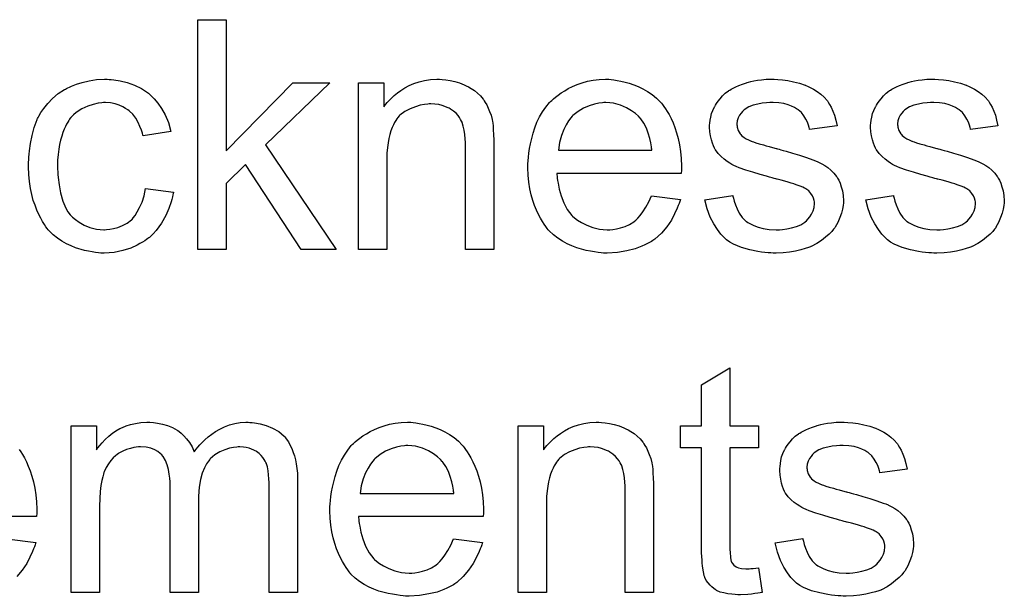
# Model space of a CAD drawing. Extents: x -1.7 to 9, y -2.8 to 5.2.
# Tile 213 of 227: x 4.897 to 5.24, y 3.634 to 3.835. Entities that reach past the tile are written whole.
import ezdxf

# ---------------------------------------------------------------- set-up
doc = ezdxf.new("R2010")
doc.units = 0
doc.layers.add('qfn32-50-23-b_document', color=1, linetype='CONTINUOUS')

msp = doc.modelspace()

# ---------------------------------------------------------------- linework, layer by layer
at = {"layer": 'qfn32-50-23-b_document', "color": 1}
for points in [[(4.969201, 3.789005), (4.992457, 3.812723), (5.0053, 3.812723), (4.98297, 3.791088), (5.007498, 3.754642), (4.99535, 3.754642), (4.976028, 3.784261), (4.969201, 3.777666), (4.969201, 3.754642), (4.959367, 3.754642), (4.959367, 3.834706), (4.969201, 3.834706), (4.969201, 3.789005)], [(4.928475, 3.81388), (4.929169, 3.81388), (4.930095, 3.813765), (4.932293, 3.813418), (4.934723, 3.812839), (4.937268, 3.811914), (4.939814, 3.810756), (4.942243, 3.809137), (4.942359, 3.809137), (4.942475, 3.808905), (4.943169, 3.808211), (4.94421, 3.80717), (4.945483, 3.805666), (4.946756, 3.803814), (4.948028, 3.801501), (4.949185, 3.798839), (4.949995, 3.795715), (4.940392, 3.794211), (4.940392, 3.794327), (4.940276, 3.794443), (4.940161, 3.795137), (4.939814, 3.796178), (4.939235, 3.797451), (4.938657, 3.798839), (4.937731, 3.800343), (4.93669, 3.801732), (4.935533, 3.802889), (4.935417, 3.803005), (4.934954, 3.803352), (4.934144, 3.803814), (4.933219, 3.804393), (4.931946, 3.804972), (4.930557, 3.805434), (4.928938, 3.805781), (4.927202, 3.805897), (4.926508, 3.805897), (4.92593, 3.805781), (4.924657, 3.805666), (4.922921, 3.805203), (4.92107, 3.804624), (4.918988, 3.803699), (4.917021, 3.80231), (4.916095, 3.801501), (4.915169, 3.800575), (4.915169, 3.800459), (4.914938, 3.800343), (4.914707, 3.799996), (4.914475, 3.799534), (4.914128, 3.798955), (4.913665, 3.798261), (4.913318, 3.797451), (4.912855, 3.796525), (4.912393, 3.795368), (4.912046, 3.794096), (4.911583, 3.792707), (4.911236, 3.791203), (4.911004, 3.789583), (4.910773, 3.787732), (4.910541, 3.785765), (4.910541, 3.783683), (4.910541, 3.783567), (4.910541, 3.78322), (4.910541, 3.782526), (4.910657, 3.781831), (4.910657, 3.78079), (4.910773, 3.779749), (4.91112, 3.777204), (4.911583, 3.774427), (4.912393, 3.771534), (4.913434, 3.768989), (4.914128, 3.767716), (4.914938, 3.766675), (4.915169, 3.766443), (4.915748, 3.765865), (4.916789, 3.765055), (4.918062, 3.764129), (4.919797, 3.763088), (4.921764, 3.762278), (4.924078, 3.7617), (4.925351, 3.761584), (4.926624, 3.761468), (4.926855, 3.761468), (4.927549, 3.761584), (4.928706, 3.7617), (4.929979, 3.761931), (4.931483, 3.762278), (4.933103, 3.762972), (4.934723, 3.763782), (4.936227, 3.764939), (4.936458, 3.765055), (4.936805, 3.765633), (4.937499, 3.766443), (4.938309, 3.767716), (4.939119, 3.76922), (4.940045, 3.771071), (4.940739, 3.773385), (4.941202, 3.775931), (4.950921, 3.774658), (4.950921, 3.774542), (4.950805, 3.774195), (4.950689, 3.773733), (4.950574, 3.773038), (4.950342, 3.772113), (4.950111, 3.771187), (4.949301, 3.768873), (4.94826, 3.766443), (4.946756, 3.763782), (4.944904, 3.761237), (4.943863, 3.76008), (4.942706, 3.758923), (4.94259, 3.758807), (4.942359, 3.758691), (4.942012, 3.75846), (4.941549, 3.758113), (4.940971, 3.75765), (4.940161, 3.757187), (4.939235, 3.756725), (4.938309, 3.756146), (4.935995, 3.755105), (4.933219, 3.754295), (4.93021, 3.753601), (4.928475, 3.753485), (4.926739, 3.753369), (4.925582, 3.753369), (4.924773, 3.753485), (4.923731, 3.753601), (4.922574, 3.753832), (4.921301, 3.754064), (4.919913, 3.754295), (4.916789, 3.75522), (4.915285, 3.755915), (4.913665, 3.756609), (4.912046, 3.757535), (4.910541, 3.758576), (4.909037, 3.759733), (4.907649, 3.761121), (4.907533, 3.761237), (4.907302, 3.761468), (4.906955, 3.761931), (4.906492, 3.76251), (4.906029, 3.76332), (4.905335, 3.764361), (4.904756, 3.765518), (4.904062, 3.766791), (4.903368, 3.768295), (4.902789, 3.77003), (4.902095, 3.771766), (4.901632, 3.773848), (4.90117, 3.775931), (4.900823, 3.77836), (4.900591, 3.78079), (4.900475, 3.783451), (4.900475, 3.783567), (4.900475, 3.783914), (4.900475, 3.784377), (4.900475, 3.785071), (4.900591, 3.785881), (4.900591, 3.786807), (4.900707, 3.787848), (4.900823, 3.789005), (4.90117, 3.79155), (4.901748, 3.794327), (4.902442, 3.797104), (4.903484, 3.799881), (4.903484, 3.799996), (4.903599, 3.800228), (4.903831, 3.800575), (4.904062, 3.801038), (4.904756, 3.80231), (4.905798, 3.803814), (4.907186, 3.80555), (4.908806, 3.807285), (4.910773, 3.809021), (4.912971, 3.810409), (4.913087, 3.810409), (4.913318, 3.810525), (4.913665, 3.810756), (4.914128, 3.810988), (4.914707, 3.811219), (4.915401, 3.811566), (4.917136, 3.812261), (4.919103, 3.812839), (4.921533, 3.813418), (4.924078, 3.81388), (4.926855, 3.813996), (4.927781, 3.813996), (4.928475, 3.81388)], [(5.044406, 3.81388), (5.045679, 3.813765), (5.047183, 3.813533), (5.048803, 3.813186), (5.050538, 3.812723), (5.052158, 3.812029), (5.05239, 3.811914), (5.052852, 3.811682), (5.053662, 3.811335), (5.054588, 3.810756), (5.055745, 3.810062), (5.056786, 3.809137), (5.057828, 3.808211), (5.058753, 3.807054), (5.058869, 3.806938), (5.0591, 3.806476), (5.059447, 3.805897), (5.060026, 3.805087), (5.060489, 3.80393), (5.060951, 3.802773), (5.06153, 3.801385), (5.061877, 3.799881), (5.061877, 3.799765), (5.061993, 3.799302), (5.062108, 3.798608), (5.062224, 3.797682), (5.062224, 3.796294), (5.06234, 3.794674), (5.062456, 3.792707), (5.062456, 3.790278), (5.062456, 3.754642), (5.052621, 3.754642), (5.052621, 3.789815), (5.052621, 3.78993), (5.052621, 3.790046), (5.052621, 3.790856), (5.052621, 3.791897), (5.052505, 3.79317), (5.05239, 3.794674), (5.052158, 3.796178), (5.051811, 3.797567), (5.051464, 3.798839), (5.051464, 3.798955), (5.051233, 3.799302), (5.050886, 3.799881), (5.050538, 3.800575), (5.04996, 3.801269), (5.049266, 3.802079), (5.04834, 3.802889), (5.047299, 3.803583), (5.047183, 3.803699), (5.046836, 3.80393), (5.046142, 3.804162), (5.045332, 3.804509), (5.044406, 3.804856), (5.043249, 3.805203), (5.041861, 3.805319), (5.040472, 3.805434), (5.039894, 3.805434), (5.039431, 3.805319), (5.038274, 3.805203), (5.03677, 3.804972), (5.03515, 3.804393), (5.033299, 3.803699), (5.031448, 3.802773), (5.029712, 3.801385), (5.029481, 3.801153), (5.029018, 3.800575), (5.028671, 3.800112), (5.028324, 3.799534), (5.027861, 3.798839), (5.027514, 3.79803), (5.027051, 3.797104), (5.026588, 3.795947), (5.026241, 3.794674), (5.025894, 3.793286), (5.025663, 3.791782), (5.025431, 3.790162), (5.0252, 3.788195), (5.0252, 3.786228), (5.0252, 3.754642), (5.015366, 3.754642), (5.015366, 3.812723), (5.024159, 3.812723), (5.024159, 3.804393), (5.024275, 3.804509), (5.024506, 3.804856), (5.024853, 3.805319), (5.025316, 3.805897), (5.02601, 3.806591), (5.02682, 3.807401), (5.027745, 3.808327), (5.028903, 3.809252), (5.03006, 3.810062), (5.031448, 3.810988), (5.032952, 3.811798), (5.034572, 3.812492), (5.036423, 3.81307), (5.038274, 3.813533), (5.040357, 3.81388), (5.042555, 3.813996), (5.043481, 3.813996), (5.044406, 3.81388)], [(5.103298, 3.81388), (5.104223, 3.813765), (5.10538, 3.813533), (5.106653, 3.813302), (5.108157, 3.812955), (5.109545, 3.812608), (5.111165, 3.812029), (5.112669, 3.811451), (5.114289, 3.810641), (5.115909, 3.809715), (5.117529, 3.808674), (5.119033, 3.807401), (5.120421, 3.806013), (5.120537, 3.805897), (5.120768, 3.805666), (5.121115, 3.805203), (5.121578, 3.804509), (5.122157, 3.803699), (5.122735, 3.802773), (5.123429, 3.801616), (5.124124, 3.800228), (5.124818, 3.798724), (5.125512, 3.797104), (5.126091, 3.795253), (5.126669, 3.793286), (5.127132, 3.791088), (5.127479, 3.788773), (5.12771, 3.786344), (5.127826, 3.783683), (5.127826, 3.783567), (5.127826, 3.783104), (5.127826, 3.782294), (5.12771, 3.781137), (5.084323, 3.781137), (5.084323, 3.781022), (5.084323, 3.780675), (5.084439, 3.780212), (5.084439, 3.779517), (5.084554, 3.778708), (5.084786, 3.777782), (5.085133, 3.775699), (5.085827, 3.773385), (5.086752, 3.77084), (5.088025, 3.768526), (5.089645, 3.766443), (5.089761, 3.766443), (5.089876, 3.766212), (5.090571, 3.765633), (5.091612, 3.764824), (5.093, 3.764014), (5.094851, 3.763088), (5.096934, 3.762278), (5.099248, 3.7617), (5.100521, 3.761584), (5.101909, 3.761468), (5.102835, 3.761468), (5.103876, 3.761584), (5.105149, 3.761815), (5.106537, 3.762162), (5.108157, 3.762625), (5.109661, 3.76332), (5.111165, 3.764245), (5.111281, 3.764361), (5.111859, 3.764824), (5.112554, 3.765518), (5.113364, 3.766443), (5.114289, 3.767716), (5.11533, 3.769336), (5.116372, 3.771187), (5.117297, 3.773385), (5.127479, 3.772113), (5.127479, 3.771997), (5.127363, 3.771766), (5.127248, 3.771303), (5.127016, 3.770609), (5.126669, 3.769914), (5.126322, 3.768989), (5.125396, 3.767022), (5.124239, 3.764824), (5.122619, 3.76251), (5.120768, 3.760311), (5.118454, 3.758229), (5.118339, 3.758229), (5.118107, 3.757997), (5.11776, 3.757766), (5.117297, 3.757419), (5.116603, 3.757072), (5.115909, 3.756725), (5.114983, 3.756262), (5.113942, 3.755799), (5.112785, 3.755336), (5.111628, 3.754873), (5.108735, 3.754179), (5.105496, 3.753601), (5.101909, 3.753369), (5.100636, 3.753369), (5.099827, 3.753485), (5.098785, 3.753601), (5.097513, 3.753832), (5.096124, 3.754064), (5.09462, 3.754295), (5.091381, 3.75522), (5.089645, 3.755915), (5.088025, 3.756609), (5.08629, 3.757535), (5.08467, 3.758576), (5.083166, 3.759733), (5.081662, 3.761121), (5.081546, 3.761237), (5.081315, 3.761468), (5.080967, 3.761931), (5.080505, 3.762625), (5.079926, 3.763435), (5.079348, 3.764361), (5.078654, 3.765518), (5.077959, 3.766791), (5.077265, 3.768295), (5.076571, 3.769914), (5.075992, 3.771766), (5.075414, 3.773733), (5.074951, 3.775815), (5.074604, 3.778129), (5.074373, 3.780559), (5.074257, 3.783104), (5.074257, 3.78322), (5.074257, 3.783798), (5.074257, 3.784493), (5.074373, 3.785534), (5.074488, 3.786807), (5.074604, 3.788195), (5.074835, 3.789815), (5.075182, 3.791435), (5.076108, 3.795137), (5.076687, 3.796988), (5.077381, 3.798955), (5.078306, 3.800806), (5.079348, 3.802542), (5.080505, 3.804277), (5.081777, 3.805897), (5.081893, 3.806013), (5.082124, 3.806244), (5.082587, 3.806591), (5.083166, 3.80717), (5.08386, 3.807748), (5.084786, 3.808443), (5.085827, 3.809252), (5.0871, 3.809947), (5.088372, 3.810756), (5.089876, 3.811451), (5.091496, 3.812145), (5.093232, 3.812723), (5.095083, 3.813302), (5.09705, 3.813649), (5.099132, 3.81388), (5.101331, 3.813996), (5.102488, 3.813996), (5.103298, 3.81388)], [(5.161263, 3.81388), (5.162999, 3.813765), (5.16485, 3.813533), (5.166817, 3.81307), (5.1689, 3.812608), (5.170866, 3.811914), (5.170982, 3.811914), (5.171098, 3.811798), (5.171676, 3.811566), (5.172602, 3.811104), (5.173759, 3.810525), (5.175032, 3.809715), (5.176304, 3.80879), (5.177461, 3.807748), (5.178503, 3.806591), (5.178618, 3.806476), (5.17885, 3.806013), (5.179312, 3.805203), (5.179891, 3.804277), (5.18047, 3.802889), (5.181048, 3.801385), (5.181511, 3.799649), (5.181974, 3.797682), (5.17237, 3.79641), (5.17237, 3.796641), (5.172255, 3.797104), (5.172023, 3.797914), (5.171676, 3.798955), (5.171098, 3.799996), (5.170404, 3.801153), (5.169594, 3.80231), (5.168437, 3.803352), (5.168321, 3.803467), (5.167858, 3.803699), (5.167164, 3.804162), (5.166123, 3.804624), (5.164966, 3.805087), (5.163462, 3.80555), (5.16161, 3.805781), (5.159644, 3.805897), (5.158486, 3.805897), (5.157329, 3.805781), (5.155825, 3.805666), (5.154321, 3.805319), (5.152702, 3.804972), (5.151197, 3.804393), (5.149925, 3.803583), (5.149809, 3.803467), (5.149462, 3.803236), (5.148999, 3.802773), (5.148536, 3.802079), (5.147958, 3.801385), (5.147495, 3.800459), (5.147148, 3.799418), (5.147032, 3.798377), (5.147032, 3.798261), (5.147032, 3.79803), (5.147148, 3.797682), (5.147148, 3.79722), (5.147495, 3.796063), (5.148189, 3.794906), (5.148305, 3.79479), (5.148421, 3.794674), (5.148652, 3.794327), (5.149115, 3.79398), (5.149578, 3.793633), (5.150272, 3.79317), (5.151082, 3.792823), (5.152007, 3.79236), (5.152123, 3.79236), (5.152354, 3.792244), (5.152817, 3.792129), (5.153627, 3.791782), (5.154784, 3.791435), (5.156288, 3.791088), (5.157214, 3.79074), (5.158255, 3.790509), (5.159412, 3.790162), (5.160685, 3.789815), (5.160801, 3.789815), (5.161148, 3.789699), (5.161726, 3.789583), (5.16242, 3.789352), (5.16323, 3.789121), (5.164271, 3.788889), (5.16647, 3.788195), (5.1689, 3.787501), (5.171329, 3.786691), (5.173528, 3.785881), (5.174453, 3.785534), (5.175263, 3.785187), (5.175494, 3.785071), (5.175957, 3.78484), (5.176651, 3.784493), (5.177693, 3.783914), (5.178734, 3.78322), (5.179775, 3.782294), (5.180817, 3.781253), (5.181742, 3.780096), (5.181858, 3.77998), (5.182089, 3.779517), (5.182552, 3.778823), (5.183015, 3.777782), (5.183362, 3.776509), (5.183825, 3.775121), (5.184056, 3.773501), (5.184172, 3.77165), (5.184172, 3.771419), (5.184172, 3.77084), (5.184056, 3.769914), (5.183825, 3.768642), (5.183478, 3.767253), (5.182899, 3.765749), (5.182205, 3.764014), (5.181279, 3.762394), (5.181164, 3.762162), (5.180701, 3.7617), (5.180122, 3.76089), (5.179197, 3.759964), (5.177924, 3.758923), (5.176536, 3.757766), (5.174916, 3.756725), (5.172949, 3.755683), (5.172833, 3.755683), (5.172718, 3.755568), (5.172023, 3.755336), (5.170866, 3.754989), (5.169362, 3.754526), (5.167511, 3.754064), (5.165428, 3.753716), (5.16323, 3.753485), (5.160685, 3.753369), (5.159644, 3.753369), (5.158834, 3.753485), (5.157908, 3.753485), (5.156751, 3.753601), (5.155594, 3.753716), (5.154321, 3.753948), (5.151544, 3.754526), (5.148652, 3.755336), (5.145875, 3.756493), (5.144602, 3.757187), (5.143445, 3.757997), (5.14333, 3.758113), (5.143214, 3.758229), (5.14252, 3.758923), (5.141479, 3.759964), (5.140322, 3.761584), (5.139049, 3.763551), (5.137776, 3.765865), (5.136735, 3.768757), (5.135925, 3.771997), (5.145644, 3.773501), (5.145644, 3.773385), (5.145644, 3.77327), (5.145875, 3.772575), (5.146107, 3.771419), (5.146569, 3.770146), (5.147148, 3.768757), (5.147842, 3.767253), (5.148883, 3.765749), (5.150156, 3.764477), (5.150387, 3.764361), (5.15085, 3.764014), (5.151776, 3.763551), (5.152933, 3.762972), (5.154437, 3.762394), (5.156172, 3.761931), (5.158255, 3.761584), (5.160685, 3.761468), (5.161842, 3.761468), (5.162999, 3.761584), (5.164503, 3.761815), (5.166123, 3.762162), (5.167858, 3.762625), (5.169362, 3.763204), (5.170751, 3.764129), (5.170866, 3.764245), (5.171329, 3.764592), (5.171792, 3.765171), (5.172486, 3.765981), (5.173065, 3.766906), (5.173643, 3.768063), (5.17399, 3.76922), (5.174106, 3.770609), (5.174106, 3.770724), (5.174106, 3.771187), (5.17399, 3.771766), (5.173759, 3.772575), (5.173412, 3.773385), (5.172833, 3.774195), (5.172139, 3.775121), (5.171098, 3.775815), (5.170982, 3.775931), (5.170635, 3.776046), (5.170056, 3.776394), (5.169131, 3.776741), (5.167743, 3.777204), (5.166933, 3.777551), (5.166007, 3.777782), (5.164966, 3.778129), (5.163809, 3.778476), (5.162536, 3.778823), (5.161032, 3.77917), (5.160916, 3.77917), (5.160569, 3.779286), (5.159991, 3.779402), (5.159296, 3.779633), (5.158371, 3.779865), (5.157329, 3.780212), (5.155131, 3.78079), (5.152586, 3.7816), (5.150156, 3.782294), (5.147842, 3.783104), (5.146801, 3.783567), (5.145991, 3.783914), (5.14576, 3.78403), (5.145297, 3.784261), (5.144602, 3.784724), (5.143677, 3.785302), (5.142636, 3.786112), (5.141594, 3.787038), (5.140553, 3.788079), (5.139627, 3.789352), (5.139512, 3.789468), (5.13928, 3.78993), (5.138933, 3.79074), (5.138586, 3.791666), (5.138239, 3.792823), (5.137892, 3.794211), (5.13766, 3.7956), (5.137545, 3.79722), (5.137545, 3.797451), (5.137545, 3.797914), (5.13766, 3.798608), (5.137776, 3.799649), (5.138008, 3.800691), (5.138239, 3.801963), (5.138702, 3.80312), (5.13928, 3.804393), (5.139396, 3.804509), (5.139627, 3.804972), (5.139975, 3.80555), (5.140553, 3.80636), (5.141247, 3.80717), (5.142057, 3.808211), (5.142983, 3.809137), (5.14414, 3.809947), (5.144255, 3.810062), (5.144602, 3.810178), (5.145065, 3.810525), (5.14576, 3.810872), (5.146685, 3.811335), (5.147726, 3.811798), (5.148999, 3.812261), (5.150387, 3.812723), (5.150619, 3.812839), (5.151082, 3.812955), (5.151892, 3.813186), (5.152933, 3.813418), (5.154206, 3.813649), (5.155594, 3.813765), (5.157214, 3.813996), (5.159991, 3.813996), (5.161263, 3.81388)], [(5.217262, 3.81388), (5.218998, 3.813765), (5.220849, 3.813533), (5.222816, 3.81307), (5.224898, 3.812608), (5.226865, 3.811914), (5.226981, 3.811914), (5.227097, 3.811798), (5.227675, 3.811566), (5.228601, 3.811104), (5.229758, 3.810525), (5.23103, 3.809715), (5.232303, 3.80879), (5.23346, 3.807748), (5.234501, 3.806591), (5.234617, 3.806476), (5.234849, 3.806013), (5.235311, 3.805203), (5.23589, 3.804277), (5.236468, 3.802889), (5.237047, 3.801385), (5.23751, 3.799649), (5.237972, 3.797682), (5.228369, 3.79641), (5.228369, 3.796641), (5.228254, 3.797104), (5.228022, 3.797914), (5.227675, 3.798955), (5.227097, 3.799996), (5.226402, 3.801153), (5.225592, 3.80231), (5.224435, 3.803352), (5.22432, 3.803467), (5.223857, 3.803699), (5.223163, 3.804162), (5.222122, 3.804624), (5.220965, 3.805087), (5.21946, 3.80555), (5.217609, 3.805781), (5.215642, 3.805897), (5.214485, 3.805897), (5.213328, 3.805781), (5.211824, 3.805666), (5.21032, 3.805319), (5.2087, 3.804972), (5.207196, 3.804393), (5.205923, 3.803583), (5.205808, 3.803467), (5.205461, 3.803236), (5.204998, 3.802773), (5.204535, 3.802079), (5.203957, 3.801385), (5.203494, 3.800459), (5.203147, 3.799418), (5.203031, 3.798377), (5.203031, 3.798261), (5.203031, 3.79803), (5.203147, 3.797682), (5.203147, 3.79722), (5.203494, 3.796063), (5.204188, 3.794906), (5.204304, 3.79479), (5.204419, 3.794674), (5.204651, 3.794327), (5.205114, 3.79398), (5.205576, 3.793633), (5.206271, 3.79317), (5.207081, 3.792823), (5.208006, 3.79236), (5.208122, 3.79236), (5.208353, 3.792244), (5.208816, 3.792129), (5.209626, 3.791782), (5.210783, 3.791435), (5.212287, 3.791088), (5.213213, 3.79074), (5.214254, 3.790509), (5.215411, 3.790162), (5.216684, 3.789815), (5.216799, 3.789815), (5.217146, 3.789699), (5.217725, 3.789583), (5.218419, 3.789352), (5.219229, 3.789121), (5.22027, 3.788889), (5.222469, 3.788195), (5.224898, 3.787501), (5.227328, 3.786691), (5.229526, 3.785881), (5.230452, 3.785534), (5.231262, 3.785187), (5.231493, 3.785071), (5.231956, 3.78484), (5.23265, 3.784493), (5.233691, 3.783914), (5.234733, 3.78322), (5.235774, 3.782294), (5.236815, 3.781253), (5.237741, 3.780096), (5.237857, 3.77998), (5.238088, 3.779517), (5.238551, 3.778823), (5.239014, 3.777782), (5.239361, 3.776509), (5.239824, 3.775121), (5.240055, 3.773501), (5.240171, 3.77165), (5.240171, 3.771419), (5.240171, 3.77084), (5.240055, 3.769914), (5.239824, 3.768642), (5.239476, 3.767253), (5.238898, 3.765749), (5.238204, 3.764014), (5.237278, 3.762394), (5.237163, 3.762162), (5.2367, 3.7617), (5.236121, 3.76089), (5.235196, 3.759964), (5.233923, 3.758923), (5.232534, 3.757766), (5.230915, 3.756725), (5.228948, 3.755683), (5.228832, 3.755683), (5.228716, 3.755568), (5.228022, 3.755336), (5.226865, 3.754989), (5.225361, 3.754526), (5.22351, 3.754064), (5.221427, 3.753716), (5.219229, 3.753485), (5.216684, 3.753369), (5.215642, 3.753369), (5.214832, 3.753485), (5.213907, 3.753485), (5.21275, 3.753601), (5.211593, 3.753716), (5.21032, 3.753948), (5.207543, 3.754526), (5.204651, 3.755336), (5.201874, 3.756493), (5.200601, 3.757187), (5.199444, 3.757997), (5.199329, 3.758113), (5.199213, 3.758229), (5.198519, 3.758923), (5.197477, 3.759964), (5.19632, 3.761584), (5.195048, 3.763551), (5.193775, 3.765865), (5.192734, 3.768757), (5.191924, 3.771997), (5.201643, 3.773501), (5.201643, 3.773385), (5.201643, 3.77327), (5.201874, 3.772575), (5.202105, 3.771419), (5.202568, 3.770146), (5.203147, 3.768757), (5.203841, 3.767253), (5.204882, 3.765749), (5.206155, 3.764477), (5.206386, 3.764361), (5.206849, 3.764014), (5.207775, 3.763551), (5.208932, 3.762972), (5.210436, 3.762394), (5.212171, 3.761931), (5.214254, 3.761584), (5.216684, 3.761468), (5.217841, 3.761468), (5.218998, 3.761584), (5.220502, 3.761815), (5.222122, 3.762162), (5.223857, 3.762625), (5.225361, 3.763204), (5.226749, 3.764129), (5.226865, 3.764245), (5.227328, 3.764592), (5.227791, 3.765171), (5.228485, 3.765981), (5.229064, 3.766906), (5.229642, 3.768063), (5.229989, 3.76922), (5.230105, 3.770609), (5.230105, 3.770724), (5.230105, 3.771187), (5.229989, 3.771766), (5.229758, 3.772575), (5.229411, 3.773385), (5.228832, 3.774195), (5.228138, 3.775121), (5.227097, 3.775815), (5.226981, 3.775931), (5.226634, 3.776046), (5.226055, 3.776394), (5.22513, 3.776741), (5.223741, 3.777204), (5.222931, 3.777551), (5.222006, 3.777782), (5.220965, 3.778129), (5.219807, 3.778476), (5.218535, 3.778823), (5.217031, 3.77917), (5.216915, 3.77917), (5.216568, 3.779286), (5.215989, 3.779402), (5.215295, 3.779633), (5.21437, 3.779865), (5.213328, 3.780212), (5.21113, 3.78079), (5.208585, 3.7816), (5.206155, 3.782294), (5.203841, 3.783104), (5.2028, 3.783567), (5.20199, 3.783914), (5.201758, 3.78403), (5.201296, 3.784261), (5.200601, 3.784724), (5.199676, 3.785302), (5.198634, 3.786112), (5.197593, 3.787038), (5.196552, 3.788079), (5.195626, 3.789352), (5.195511, 3.789468), (5.195279, 3.78993), (5.194932, 3.79074), (5.194585, 3.791666), (5.194238, 3.792823), (5.193891, 3.794211), (5.193659, 3.7956), (5.193544, 3.79722), (5.193544, 3.797451), (5.193544, 3.797914), (5.193659, 3.798608), (5.193775, 3.799649), (5.194006, 3.800691), (5.194238, 3.801963), (5.194701, 3.80312), (5.195279, 3.804393), (5.195395, 3.804509), (5.195626, 3.804972), (5.195973, 3.80555), (5.196552, 3.80636), (5.197246, 3.80717), (5.198056, 3.808211), (5.198981, 3.809137), (5.200139, 3.809947), (5.200254, 3.810062), (5.200601, 3.810178), (5.201064, 3.810525), (5.201758, 3.810872), (5.202684, 3.811335), (5.203725, 3.811798), (5.204998, 3.812261), (5.206386, 3.812723), (5.206618, 3.812839), (5.207081, 3.812955), (5.20789, 3.813186), (5.208932, 3.813418), (5.210204, 3.813649), (5.211593, 3.813765), (5.213213, 3.813996), (5.215989, 3.813996), (5.217262, 3.81388)], [(5.101446, 3.805897), (5.100752, 3.805897), (5.100289, 3.805781), (5.099017, 3.805666), (5.097513, 3.805319), (5.095661, 3.80474), (5.093694, 3.80393), (5.091843, 3.802773), (5.089992, 3.801269), (5.089761, 3.801038), (5.089298, 3.800459), (5.088488, 3.799418), (5.087678, 3.79803), (5.086752, 3.79641), (5.085943, 3.794327), (5.085248, 3.791897), (5.084901, 3.789236), (5.117413, 3.789236), (5.117413, 3.789352), (5.117413, 3.789583), (5.117297, 3.78993), (5.117297, 3.790393), (5.117066, 3.791782), (5.116719, 3.793286), (5.11614, 3.795137), (5.115562, 3.796872), (5.114636, 3.798608), (5.113595, 3.800112), (5.113595, 3.800228), (5.113364, 3.800343), (5.112785, 3.801038), (5.111744, 3.801963), (5.110355, 3.803005), (5.10862, 3.804046), (5.106537, 3.804972), (5.104108, 3.805666), (5.102835, 3.805781), (5.101446, 3.805897)], [(5.144602, 3.693159), (5.154553, 3.693159), (5.154553, 3.685523), (5.144602, 3.685523), (5.144602, 3.651391), (5.144602, 3.65116), (5.144602, 3.650697), (5.144602, 3.650003), (5.144718, 3.649193), (5.144834, 3.647342), (5.14495, 3.646532), (5.145065, 3.645953), (5.145181, 3.645722), (5.145528, 3.645259), (5.145991, 3.644681), (5.146801, 3.644102), (5.147032, 3.643986), (5.147611, 3.643755), (5.148652, 3.643524), (5.150156, 3.643408), (5.151313, 3.643408), (5.151892, 3.643524), (5.152702, 3.643524), (5.153627, 3.643639), (5.154553, 3.643755), (5.155825, 3.635078), (5.155594, 3.635078), (5.155131, 3.634962), (5.154321, 3.634846), (5.15328, 3.634731), (5.152123, 3.634499), (5.15085, 3.634383), (5.148305, 3.634268), (5.147379, 3.634268), (5.146454, 3.634383), (5.145297, 3.634499), (5.143908, 3.634615), (5.14252, 3.634962), (5.141247, 3.635309), (5.139975, 3.635887), (5.139859, 3.636003), (5.139512, 3.636235), (5.139049, 3.636582), (5.138355, 3.63716), (5.137776, 3.637739), (5.137082, 3.638549), (5.136388, 3.639358), (5.135925, 3.6404), (5.135925, 3.640515), (5.135694, 3.640978), (5.135578, 3.641788), (5.135346, 3.642945), (5.135115, 3.644449), (5.134999, 3.645375), (5.134999, 3.646416), (5.134884, 3.647689), (5.134768, 3.648962), (5.134768, 3.65035), (5.134768, 3.65197), (5.134768, 3.685523), (5.127479, 3.685523), (5.127479, 3.693159), (5.134768, 3.693159), (5.134768, 3.707506), (5.144602, 3.713407), (5.144602, 3.693159)], [(4.977532, 3.694316), (4.978342, 3.694316), (4.979151, 3.6942), (4.981118, 3.693853), (4.983201, 3.693275), (4.985399, 3.692349), (4.987598, 3.691192), (4.989449, 3.689572), (4.98968, 3.689341), (4.990143, 3.688647), (4.990953, 3.687605), (4.9913, 3.686796), (4.991763, 3.685986), (4.992226, 3.684944), (4.992573, 3.683903), (4.993035, 3.682746), (4.993383, 3.681358), (4.993614, 3.679969), (4.993845, 3.678349), (4.994077, 3.67673), (4.994077, 3.674878), (4.994077, 3.635078), (4.984242, 3.635078), (4.984242, 3.671523), (4.984242, 3.671639), (4.984242, 3.671755), (4.984242, 3.672449), (4.984242, 3.67349), (4.984127, 3.674763), (4.984011, 3.676151), (4.983895, 3.677539), (4.983664, 3.678928), (4.983317, 3.679969), (4.983317, 3.680085), (4.983085, 3.680432), (4.982854, 3.680895), (4.982507, 3.681473), (4.982044, 3.682168), (4.981466, 3.682862), (4.980771, 3.683556), (4.979846, 3.68425), (4.97973, 3.684366), (4.979383, 3.684481), (4.97892, 3.684713), (4.97811, 3.68506), (4.9773, 3.685407), (4.976259, 3.685639), (4.975218, 3.685754), (4.973945, 3.68587), (4.973367, 3.68587), (4.972904, 3.685754), (4.971747, 3.685639), (4.970358, 3.685407), (4.968739, 3.684829), (4.967003, 3.684134), (4.965267, 3.683093), (4.963648, 3.681705), (4.963532, 3.681473), (4.963069, 3.680895), (4.962375, 3.679969), (4.961681, 3.678581), (4.960871, 3.67673), (4.960292, 3.674531), (4.95983, 3.67187), (4.959598, 3.668746), (4.959598, 3.635078), (4.949764, 3.635078), (4.949764, 3.67268), (4.949764, 3.672796), (4.949764, 3.673027), (4.949764, 3.673259), (4.949764, 3.673721), (4.949648, 3.674994), (4.949417, 3.676383), (4.949185, 3.678002), (4.948722, 3.679622), (4.948144, 3.681126), (4.947334, 3.682515), (4.947218, 3.68263), (4.946871, 3.683093), (4.946293, 3.683556), (4.945483, 3.68425), (4.944441, 3.684829), (4.943053, 3.685407), (4.941433, 3.685754), (4.939466, 3.68587), (4.938772, 3.68587), (4.937962, 3.685754), (4.937037, 3.685639), (4.93588, 3.685291), (4.934491, 3.684944), (4.933219, 3.684366), (4.93183, 3.683672), (4.931715, 3.683556), (4.931252, 3.683209), (4.930673, 3.682746), (4.929863, 3.682052), (4.929053, 3.681126), (4.928243, 3.679969), (4.927434, 3.678697), (4.926739, 3.677192), (4.926624, 3.676961), (4.926508, 3.676383), (4.926277, 3.675457), (4.92593, 3.674184), (4.925582, 3.672449), (4.925351, 3.670366), (4.925235, 3.667936), (4.92512, 3.66516), (4.92512, 3.635078), (4.915285, 3.635078), (4.915285, 3.693159), (4.924078, 3.693159), (4.924078, 3.684829), (4.924194, 3.68506), (4.924541, 3.685523), (4.925235, 3.686333), (4.926045, 3.687258), (4.927087, 3.688415), (4.928359, 3.689572), (4.929748, 3.690729), (4.931367, 3.691771), (4.931599, 3.691886), (4.932177, 3.692233), (4.933103, 3.692581), (4.934376, 3.693159), (4.93588, 3.693622), (4.937615, 3.693969), (4.939582, 3.694316), (4.941665, 3.694432), (4.942706, 3.694432), (4.943979, 3.694316), (4.945367, 3.694085), (4.947103, 3.693738), (4.948838, 3.693275), (4.950574, 3.692581), (4.952193, 3.691655), (4.952425, 3.691539), (4.952888, 3.691192), (4.953582, 3.690614), (4.954507, 3.689688), (4.955433, 3.688647), (4.956474, 3.687374), (4.9574, 3.68587), (4.958094, 3.684134), (4.95821, 3.68425), (4.958441, 3.684597), (4.958788, 3.68506), (4.959367, 3.685754), (4.960061, 3.686564), (4.960871, 3.687374), (4.961797, 3.6883), (4.962953, 3.689341), (4.964226, 3.690267), (4.965499, 3.691192), (4.967003, 3.692002), (4.968623, 3.692812), (4.970358, 3.693506), (4.972209, 3.693969), (4.974061, 3.694316), (4.976143, 3.694432), (4.976953, 3.694432), (4.977532, 3.694316)], [(5.03434, 3.694316), (5.035266, 3.6942), (5.036423, 3.693969), (5.037696, 3.693738), (5.0392, 3.69339), (5.040588, 3.693043), (5.042208, 3.692465), (5.043712, 3.691886), (5.045332, 3.691076), (5.046952, 3.690151), (5.048572, 3.68911), (5.050076, 3.687837), (5.051464, 3.686448), (5.05158, 3.686333), (5.051811, 3.686101), (5.052158, 3.685639), (5.052621, 3.684944), (5.053199, 3.684134), (5.053778, 3.683209), (5.054472, 3.682052), (5.055166, 3.680663), (5.055861, 3.679159), (5.056555, 3.677539), (5.057133, 3.675688), (5.057712, 3.673721), (5.058175, 3.671523), (5.058522, 3.669209), (5.058753, 3.666779), (5.058869, 3.664118), (5.058869, 3.664003), (5.058869, 3.66354), (5.058869, 3.66273), (5.058753, 3.661573), (5.015366, 3.661573), (5.015366, 3.661457), (5.015366, 3.66111), (5.015481, 3.660647), (5.015481, 3.659953), (5.015597, 3.659143), (5.015828, 3.658218), (5.016176, 3.656135), (5.01687, 3.653821), (5.017795, 3.651276), (5.019068, 3.648962), (5.020688, 3.646879), (5.020803, 3.646879), (5.020919, 3.646648), (5.021613, 3.646069), (5.022655, 3.645259), (5.024043, 3.644449), (5.025894, 3.643524), (5.027977, 3.642714), (5.030291, 3.642135), (5.031564, 3.64202), (5.032952, 3.641904), (5.033878, 3.641904), (5.034919, 3.64202), (5.036192, 3.642251), (5.03758, 3.642598), (5.0392, 3.643061), (5.040704, 3.643755), (5.042208, 3.644681), (5.042324, 3.644796), (5.042902, 3.645259), (5.043596, 3.645953), (5.044406, 3.646879), (5.045332, 3.648152), (5.046373, 3.649771), (5.047414, 3.651623), (5.04834, 3.653821), (5.058522, 3.652548), (5.058522, 3.652433), (5.058406, 3.652201), (5.05829, 3.651738), (5.058059, 3.651044), (5.057712, 3.65035), (5.057365, 3.649424), (5.056439, 3.647457), (5.055282, 3.645259), (5.053662, 3.642945), (5.051811, 3.640747), (5.049497, 3.638664), (5.049381, 3.638664), (5.04915, 3.638433), (5.048803, 3.638202), (5.04834, 3.637854), (5.047646, 3.637507), (5.046952, 3.63716), (5.046026, 3.636697), (5.044985, 3.636235), (5.043828, 3.635772), (5.042671, 3.635309), (5.039778, 3.634615), (5.036539, 3.634036), (5.032952, 3.633805), (5.031679, 3.633805), (5.030869, 3.633921), (5.029828, 3.634036), (5.028555, 3.634268), (5.027167, 3.634499), (5.025663, 3.634731), (5.022423, 3.635656), (5.020688, 3.63635), (5.019068, 3.637044), (5.017333, 3.63797), (5.015713, 3.639011), (5.014209, 3.640168), (5.012704, 3.641557), (5.012589, 3.641673), (5.012357, 3.641904), (5.01201, 3.642367), (5.011547, 3.643061), (5.010969, 3.643871), (5.010391, 3.644796), (5.009696, 3.645953), (5.009002, 3.647226), (5.008308, 3.64873), (5.007614, 3.65035), (5.007035, 3.652201), (5.006457, 3.654168), (5.005994, 3.656251), (5.005647, 3.658565), (5.005415, 3.660994), (5.0053, 3.66354), (5.0053, 3.663655), (5.0053, 3.664234), (5.0053, 3.664928), (5.005415, 3.66597), (5.005531, 3.667242), (5.005647, 3.668631), (5.005878, 3.67025), (5.006225, 3.67187), (5.007151, 3.675573), (5.007729, 3.677424), (5.008424, 3.679391), (5.009349, 3.681242), (5.010391, 3.682977), (5.011547, 3.684713), (5.01282, 3.686333), (5.012936, 3.686448), (5.013167, 3.68668), (5.01363, 3.687027), (5.014209, 3.687605), (5.014903, 3.688184), (5.015828, 3.688878), (5.01687, 3.689688), (5.018142, 3.690382), (5.019415, 3.691192), (5.020919, 3.691886), (5.022539, 3.692581), (5.024275, 3.693159), (5.026126, 3.693738), (5.028093, 3.694085), (5.030175, 3.694316), (5.032373, 3.694432), (5.03353, 3.694432), (5.03434, 3.694316)], [(5.099942, 3.694316), (5.101215, 3.6942), (5.102719, 3.693969), (5.104339, 3.693622), (5.106074, 3.693159), (5.107694, 3.692465), (5.107926, 3.692349), (5.108388, 3.692118), (5.109198, 3.691771), (5.110124, 3.691192), (5.111281, 3.690498), (5.112322, 3.689572), (5.113364, 3.688647), (5.114289, 3.68749), (5.114405, 3.687374), (5.114636, 3.686911), (5.114983, 3.686333), (5.115562, 3.685523), (5.116025, 3.684366), (5.116487, 3.683209), (5.117066, 3.68182), (5.117413, 3.680316), (5.117413, 3.680201), (5.117529, 3.679738), (5.117644, 3.679044), (5.11776, 3.678118), (5.11776, 3.67673), (5.117876, 3.67511), (5.117992, 3.673143), (5.117992, 3.670713), (5.117992, 3.635078), (5.108157, 3.635078), (5.108157, 3.67025), (5.108157, 3.670366), (5.108157, 3.670482), (5.108157, 3.671292), (5.108157, 3.672333), (5.108041, 3.673606), (5.107926, 3.67511), (5.107694, 3.676614), (5.107347, 3.678002), (5.107, 3.679275), (5.107, 3.679391), (5.106769, 3.679738), (5.106422, 3.680316), (5.106074, 3.68101), (5.105496, 3.681705), (5.104802, 3.682515), (5.103876, 3.683325), (5.102835, 3.684019), (5.102719, 3.684134), (5.102372, 3.684366), (5.101678, 3.684597), (5.100868, 3.684944), (5.099942, 3.685291), (5.098785, 3.685639), (5.097397, 3.685754), (5.096008, 3.68587), (5.09543, 3.68587), (5.094967, 3.685754), (5.09381, 3.685639), (5.092306, 3.685407), (5.090686, 3.684829), (5.088835, 3.684134), (5.086984, 3.683209), (5.085248, 3.68182), (5.085017, 3.681589), (5.084554, 3.68101), (5.084207, 3.680548), (5.08386, 3.679969), (5.083397, 3.679275), (5.08305, 3.678465), (5.082587, 3.677539), (5.082124, 3.676383), (5.081777, 3.67511), (5.08143, 3.673721), (5.081199, 3.672217), (5.080967, 3.670597), (5.080736, 3.668631), (5.080736, 3.666664), (5.080736, 3.635078), (5.070902, 3.635078), (5.070902, 3.693159), (5.079695, 3.693159), (5.079695, 3.684829), (5.07981, 3.684944), (5.080042, 3.685291), (5.080389, 3.685754), (5.080852, 3.686333), (5.081546, 3.687027), (5.082356, 3.687837), (5.083282, 3.688762), (5.084439, 3.689688), (5.085596, 3.690498), (5.086984, 3.691423), (5.088488, 3.692233), (5.090108, 3.692928), (5.091959, 3.693506), (5.09381, 3.693969), (5.095893, 3.694316), (5.098091, 3.694432), (5.099017, 3.694432), (5.099942, 3.694316)], [(5.185676, 3.694316), (5.187412, 3.6942), (5.189263, 3.693969), (5.19123, 3.693506), (5.193312, 3.693043), (5.195279, 3.692349), (5.195395, 3.692349), (5.195511, 3.692233), (5.196089, 3.692002), (5.197015, 3.691539), (5.198172, 3.690961), (5.199444, 3.690151), (5.200717, 3.689225), (5.201874, 3.688184), (5.202915, 3.687027), (5.203031, 3.686911), (5.203262, 3.686448), (5.203725, 3.685639), (5.204304, 3.684713), (5.204882, 3.683325), (5.205461, 3.68182), (5.205923, 3.680085), (5.206386, 3.678118), (5.196783, 3.676845), (5.196783, 3.677077), (5.196667, 3.677539), (5.196436, 3.678349), (5.196089, 3.679391), (5.195511, 3.680432), (5.194816, 3.681589), (5.194006, 3.682746), (5.192849, 3.683787), (5.192734, 3.683903), (5.192271, 3.684134), (5.191577, 3.684597), (5.190535, 3.68506), (5.189378, 3.685523), (5.187874, 3.685986), (5.186023, 3.686217), (5.184056, 3.686333), (5.182899, 3.686333), (5.181742, 3.686217), (5.180238, 3.686101), (5.178734, 3.685754), (5.177114, 3.685407), (5.17561, 3.684829), (5.174337, 3.684019), (5.174222, 3.683903), (5.173875, 3.683672), (5.173412, 3.683209), (5.172949, 3.682515), (5.17237, 3.68182), (5.171908, 3.680895), (5.171561, 3.679854), (5.171445, 3.678812), (5.171445, 3.678697), (5.171445, 3.678465), (5.171561, 3.678118), (5.171561, 3.677655), (5.171908, 3.676498), (5.172602, 3.675341), (5.172718, 3.675226), (5.172833, 3.67511), (5.173065, 3.674763), (5.173528, 3.674416), (5.17399, 3.674068), (5.174685, 3.673606), (5.175494, 3.673259), (5.17642, 3.672796), (5.176536, 3.672796), (5.176767, 3.67268), (5.17723, 3.672564), (5.17804, 3.672217), (5.179197, 3.67187), (5.180701, 3.671523), (5.181627, 3.671176), (5.182668, 3.670945), (5.183825, 3.670597), (5.185097, 3.67025), (5.185213, 3.67025), (5.18556, 3.670135), (5.186139, 3.670019), (5.186833, 3.669788), (5.187643, 3.669556), (5.188684, 3.669325), (5.190882, 3.668631), (5.193312, 3.667936), (5.195742, 3.667126), (5.19794, 3.666317), (5.198866, 3.66597), (5.199676, 3.665622), (5.199907, 3.665507), (5.20037, 3.665275), (5.201064, 3.664928), (5.202105, 3.66435), (5.203147, 3.663655), (5.204188, 3.66273), (5.205229, 3.661689), (5.206155, 3.660532), (5.206271, 3.660416), (5.206502, 3.659953), (5.206965, 3.659259), (5.207428, 3.658218), (5.207775, 3.656945), (5.208238, 3.655557), (5.208469, 3.653937), (5.208585, 3.652086), (5.208585, 3.651854), (5.208585, 3.651276), (5.208469, 3.65035), (5.208238, 3.649077), (5.20789, 3.647689), (5.207312, 3.646185), (5.206618, 3.644449), (5.205692, 3.642829), (5.205576, 3.642598), (5.205114, 3.642135), (5.204535, 3.641325), (5.203609, 3.6404), (5.202337, 3.639358), (5.200948, 3.638202), (5.199329, 3.63716), (5.197362, 3.636119), (5.197246, 3.636119), (5.19713, 3.636003), (5.196436, 3.635772), (5.195279, 3.635425), (5.193775, 3.634962), (5.191924, 3.634499), (5.189841, 3.634152), (5.187643, 3.633921), (5.185097, 3.633805), (5.184056, 3.633805), (5.183246, 3.633921), (5.182321, 3.633921), (5.181164, 3.634036), (5.180007, 3.634152), (5.178734, 3.634383), (5.175957, 3.634962), (5.173065, 3.635772), (5.170288, 3.636929), (5.169015, 3.637623), (5.167858, 3.638433), (5.167743, 3.638549), (5.167627, 3.638664), (5.166933, 3.639358), (5.165891, 3.6404), (5.164734, 3.64202), (5.163462, 3.643986), (5.162189, 3.6463), (5.161148, 3.649193), (5.160338, 3.652433), (5.170056, 3.653937), (5.170056, 3.653821), (5.170056, 3.653705), (5.170288, 3.653011), (5.170519, 3.651854), (5.170982, 3.650581), (5.171561, 3.649193), (5.172255, 3.647689), (5.173296, 3.646185), (5.174569, 3.644912), (5.1748, 3.644796), (5.175263, 3.644449), (5.176189, 3.643986), (5.177346, 3.643408), (5.17885, 3.642829), (5.180585, 3.642367), (5.182668, 3.64202), (5.185097, 3.641904), (5.186255, 3.641904), (5.187412, 3.64202), (5.188916, 3.642251), (5.190535, 3.642598), (5.192271, 3.643061), (5.193775, 3.643639), (5.195163, 3.644565), (5.195279, 3.644681), (5.195742, 3.645028), (5.196205, 3.645606), (5.196899, 3.646416), (5.197477, 3.647342), (5.198056, 3.648499), (5.198403, 3.649656), (5.198519, 3.651044), (5.198519, 3.65116), (5.198519, 3.651623), (5.198403, 3.652201), (5.198172, 3.653011), (5.197824, 3.653821), (5.197246, 3.654631), (5.196552, 3.655557), (5.195511, 3.656251), (5.195395, 3.656366), (5.195048, 3.656482), (5.194469, 3.656829), (5.193544, 3.657176), (5.192155, 3.657639), (5.191345, 3.657986), (5.19042, 3.658218), (5.189378, 3.658565), (5.188221, 3.658912), (5.186949, 3.659259), (5.185445, 3.659606), (5.185329, 3.659606), (5.184982, 3.659722), (5.184403, 3.659837), (5.183709, 3.660069), (5.182783, 3.6603), (5.181742, 3.660647), (5.179544, 3.661226), (5.176998, 3.662036), (5.174569, 3.66273), (5.172255, 3.66354), (5.171213, 3.664003), (5.170404, 3.66435), (5.170172, 3.664465), (5.169709, 3.664697), (5.169015, 3.66516), (5.16809, 3.665738), (5.167048, 3.666548), (5.166007, 3.667474), (5.164966, 3.668515), (5.16404, 3.669788), (5.163924, 3.669903), (5.163693, 3.670366), (5.163346, 3.671176), (5.162999, 3.672102), (5.162652, 3.673259), (5.162305, 3.674647), (5.162073, 3.676035), (5.161958, 3.677655), (5.161958, 3.677887), (5.161958, 3.678349), (5.162073, 3.679044), (5.162189, 3.680085), (5.16242, 3.681126), (5.162652, 3.682399), (5.163114, 3.683556), (5.163693, 3.684829), (5.163809, 3.684944), (5.16404, 3.685407), (5.164387, 3.685986), (5.164966, 3.686796), (5.16566, 3.687605), (5.16647, 3.688647), (5.167395, 3.689572), (5.168552, 3.690382), (5.168668, 3.690498), (5.169015, 3.690614), (5.169478, 3.690961), (5.170172, 3.691308), (5.171098, 3.691771), (5.172139, 3.692233), (5.173412, 3.692696), (5.1748, 3.693159), (5.175032, 3.693275), (5.175494, 3.69339), (5.176304, 3.693622), (5.177346, 3.693853), (5.178618, 3.694085), (5.180007, 3.6942), (5.181627, 3.694432), (5.184403, 3.694432), (5.185676, 3.694316)], [(5.032489, 3.686333), (5.031795, 3.686333), (5.031332, 3.686217), (5.03006, 3.686101), (5.028555, 3.685754), (5.026704, 3.685176), (5.024737, 3.684366), (5.022886, 3.683209), (5.021035, 3.681705), (5.020803, 3.681473), (5.020341, 3.680895), (5.019531, 3.679854), (5.018721, 3.678465), (5.017795, 3.676845), (5.016985, 3.674763), (5.016291, 3.672333), (5.015944, 3.669672), (5.048456, 3.669672), (5.048456, 3.669788), (5.048456, 3.670019), (5.04834, 3.670366), (5.04834, 3.670829), (5.048109, 3.672217), (5.047762, 3.673721), (5.047183, 3.675573), (5.046605, 3.677308), (5.045679, 3.679044), (5.044638, 3.680548), (5.044638, 3.680663), (5.044406, 3.680779), (5.043828, 3.681473), (5.042787, 3.682399), (5.041398, 3.68344), (5.039663, 3.684481), (5.03758, 3.685407), (5.03515, 3.686101), (5.033878, 3.686217), (5.032489, 3.686333)], [(4.89712, 3.684944), (4.897699, 3.684134), (4.898277, 3.683209), (4.898971, 3.682052), (4.899666, 3.680663), (4.90036, 3.679159), (4.901054, 3.677539), (4.901632, 3.675688), (4.902211, 3.673721), (4.902674, 3.671523), (4.903021, 3.669209), (4.903252, 3.666779), (4.903368, 3.664118), (4.903368, 3.664003), (4.903368, 3.66354), (4.903368, 3.66273), (4.903252, 3.661573), (4.859865, 3.661573)], [(4.892839, 3.653821), (4.903021, 3.652548), (4.903021, 3.652433), (4.902905, 3.652201), (4.902789, 3.651738), (4.902558, 3.651044), (4.902211, 3.65035), (4.901864, 3.649424), (4.900938, 3.647457), (4.899781, 3.645259), (4.898162, 3.642945), (4.89631, 3.640747)]]:
    msp.add_lwpolyline(points, dxfattribs=at)

doc.saveas('drawing.dxf')
